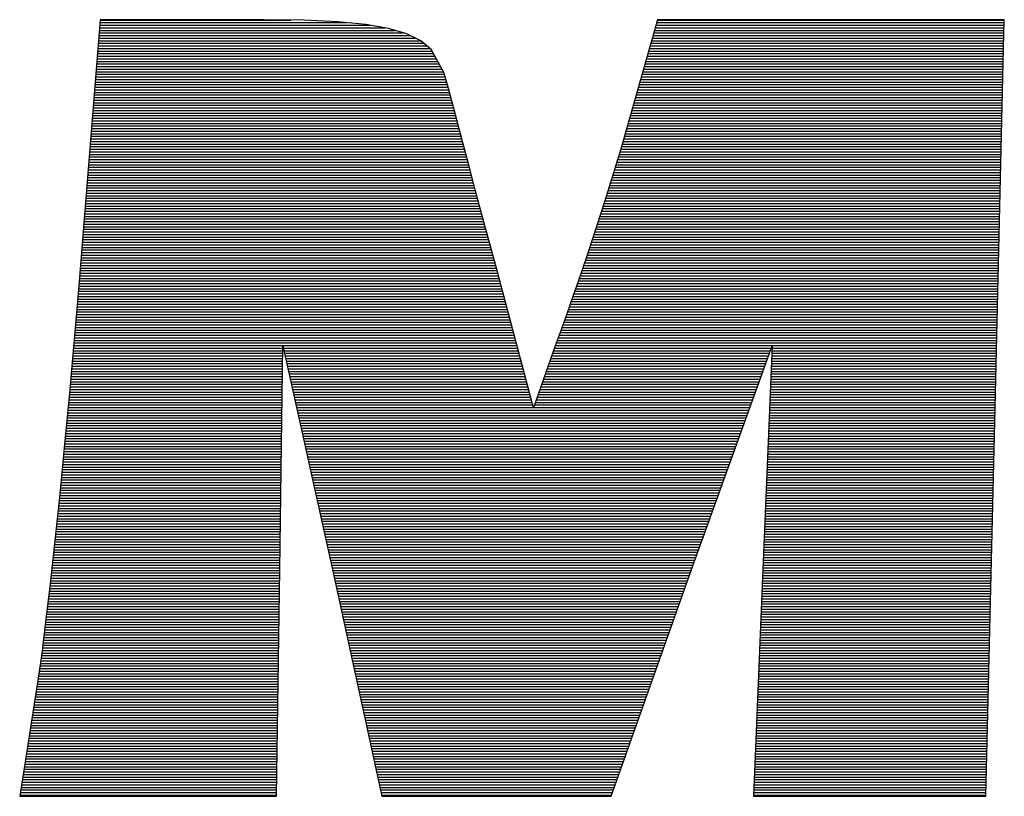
# Model space of a CAD drawing. Extents: x -59 to 351, y -56 to 231.
# Tile 12 of 28: x 32.24 to 33.89, y 32.53 to 33.83. Entities that reach past the tile are written whole.
import ezdxf

# ---------------------------------------------------------------- set-up
doc = ezdxf.new("R2010")
doc.units = 0
doc.layers.add('BG_SILKSCREEN_TOP', color=7, linetype='CONTINUOUS')

msp = doc.modelspace()

# ---------------------------------------------------------------- linework, layer by layer
at = {"layer": 'BG_SILKSCREEN_TOP'}
for points in [[(32.374535, 33.832978), (32.338162, 33.379639)], [(32.374129, 33.828101), (32.788962, 33.828101)], [(32.374484, 33.832444), (32.69427, 33.832444)], [(32.64982, 33.832978), (32.374535, 33.832978)], [(32.716902, 33.83214), (32.64982, 33.832978)], [(32.773366, 33.8296), (32.716902, 33.83214)], [(32.820229, 33.825053), (32.773366, 33.8296)], [(33.309458, 33.832978), (33.247152, 33.614106)], [(33.308061, 33.828101), (33.891042, 33.828101)], [(33.309331, 33.832444), (33.891169, 33.832444)], [(33.891169, 33.832978), (33.309458, 33.832978)], [(33.875624, 33.181671), (33.891169, 33.832978)], [(32.372757, 33.810778), (32.883577, 33.810778)], [(32.373113, 33.815096), (32.869124, 33.815096)], [(32.373443, 33.81944), (32.852106, 33.81944)], [(32.373799, 33.823758), (32.82757, 33.823758)], [(32.85838, 33.818347), (32.820229, 33.825053)], [(32.888682, 33.809229), (32.85838, 33.818347)], [(33.303159, 33.810778), (33.890636, 33.810778)], [(33.304378, 33.815096), (33.890737, 33.815096)], [(33.305623, 33.81944), (33.890864, 33.81944)], [(33.306842, 33.823758), (33.890941, 33.823758)], [(32.371716, 33.797773), (32.911644, 33.797773)], [(32.372046, 33.802091), (32.902982, 33.802091)], [(32.372427, 33.806409), (32.89427, 33.806409)], [(32.912202, 33.797469), (32.888682, 33.809229)], [(32.929805, 33.782864), (32.912202, 33.797469)], [(33.299451, 33.797773), (33.890356, 33.797773)], [(33.30067, 33.802091), (33.890433, 33.802091)], [(33.301889, 33.806409), (33.890534, 33.806409)], [(32.370344, 33.780425), (32.931176, 33.780425)], [(32.370674, 33.784769), (32.927544, 33.784769)], [(32.37103, 33.789087), (32.922337, 33.789087)], [(32.37136, 33.79343), (32.917079, 33.79343)], [(32.951064, 33.744383), (32.929805, 33.782864)], [(33.294498, 33.780425), (33.889925, 33.780425)], [(33.295717, 33.784769), (33.890026, 33.784769)], [(33.296987, 33.789087), (33.890102, 33.789087)], [(33.298206, 33.79343), (33.890255, 33.79343)], [(32.368947, 33.763102), (32.940727, 33.763102)], [(32.369277, 33.76742), (32.938339, 33.76742)], [(32.369633, 33.771738), (32.935977, 33.771738)], [(32.369963, 33.776107), (32.933564, 33.776107)], [(33.289545, 33.763102), (33.889493, 33.763102)], [(33.290789, 33.76742), (33.88962, 33.76742)], [(33.292034, 33.771738), (33.889721, 33.771738)], [(33.293279, 33.776107), (33.889823, 33.776107)], [(32.367525, 33.745754), (32.950302, 33.745754)], [(32.36788, 33.750098), (32.947915, 33.750098)], [(32.368211, 33.754416), (32.945502, 33.754416)], [(32.368592, 33.758759), (32.94314, 33.758759)], [(32.956957, 33.723682), (32.951064, 33.744383)], [(33.284617, 33.745754), (33.889086, 33.745754)], [(33.285836, 33.750098), (33.889188, 33.750098)], [(33.287106, 33.754416), (33.88929, 33.754416)], [(33.288326, 33.758759), (33.889417, 33.758759)], [(32.366153, 33.728431), (32.955611, 33.728431)], [(32.366509, 33.732749), (32.954392, 33.732749)], [(32.366839, 33.737067), (32.953147, 33.737067)], [(32.367195, 33.741436), (32.951928, 33.741436)], [(33.279664, 33.728431), (33.888655, 33.728431)], [(33.280934, 33.732749), (33.888782, 33.732749)], [(33.282153, 33.737067), (33.888858, 33.737067)], [(33.283373, 33.741436), (33.888985, 33.741436)], [(32.364756, 33.711083), (32.960437, 33.711083)], [(32.365112, 33.715427), (32.959243, 33.715427)], [(32.365442, 33.719745), (32.958049, 33.719745)], [(32.365823, 33.724088), (32.956881, 33.724088)], [(32.964298, 33.696986), (32.956957, 33.723682)], [(33.274762, 33.711083), (33.888274, 33.711083)], [(33.275981, 33.715427), (33.888375, 33.715427)], [(33.2772, 33.719745), (33.888502, 33.719745)], [(33.278445, 33.724088), (33.888553, 33.724088)], [(32.36374, 33.698078), (32.963993, 33.698078)], [(32.36407, 33.702396), (32.962825, 33.702396)], [(32.364426, 33.706765), (32.961631, 33.706765)], [(32.972807, 33.665084), (32.964298, 33.696986)], [(33.271028, 33.698078), (33.887943, 33.698078)], [(33.272273, 33.702396), (33.88807, 33.702396)], [(33.273492, 33.706765), (33.888172, 33.706765)], [(32.362343, 33.680756), (32.968616, 33.680756)], [(32.362673, 33.685074), (32.967473, 33.685074)], [(32.363029, 33.689417), (32.966304, 33.689417)], [(32.363359, 33.69376), (32.965161, 33.69376)], [(33.266101, 33.680756), (33.887537, 33.680756)], [(33.26732, 33.685074), (33.887639, 33.685074)], [(33.26859, 33.689417), (33.88774, 33.689417)], [(33.269809, 33.69376), (33.887867, 33.69376)], [(32.360946, 33.663407), (32.973239, 33.663407)], [(32.361276, 33.667725), (32.972096, 33.667725)], [(32.361657, 33.672094), (32.970927, 33.672094)], [(32.361988, 33.676412), (32.969784, 33.676412)], [(32.982332, 33.62894), (32.972807, 33.665084)], [(33.261173, 33.663407), (33.887105, 33.663407)], [(33.262392, 33.667725), (33.887232, 33.667725)], [(33.263637, 33.672094), (33.887334, 33.672094)], [(33.264881, 33.676412), (33.887435, 33.676412)], [(32.359549, 33.646085), (32.977811, 33.646085)], [(32.359905, 33.650403), (32.976693, 33.650403)], [(32.36026, 33.654746), (32.97555, 33.654746)], [(32.360591, 33.659089), (32.974407, 33.659089)], [(33.25622, 33.646085), (33.886724, 33.646085)], [(33.25749, 33.650403), (33.8868, 33.650403)], [(33.258709, 33.654746), (33.886902, 33.654746)], [(33.259928, 33.659089), (33.887004, 33.659089)], [(32.358152, 33.628736), (32.982357, 33.628736)], [(32.358482, 33.633054), (32.98124, 33.633054)], [(32.358838, 33.637423), (32.980122, 33.637423)], [(32.359168, 33.641741), (32.978954, 33.641741)], [(32.992695, 33.589443), (32.982332, 33.62894)], [(33.251318, 33.628736), (33.886292, 33.628736)], [(33.252537, 33.633054), (33.886419, 33.633054)], [(33.253782, 33.637423), (33.88647, 33.637423)], [(33.255001, 33.641741), (33.886623, 33.641741)], [(32.357085, 33.615732), (32.985786, 33.615732)], [(32.357466, 33.620075), (32.984643, 33.620075)], [(32.357797, 33.624418), (32.983526, 33.624418)], [(33.247152, 33.614106), (33.221092, 33.528889)], [(33.247609, 33.615732), (33.885988, 33.615732)], [(33.248829, 33.620075), (33.886089, 33.620075)], [(33.250099, 33.624418), (33.886191, 33.624418)], [(32.355714, 33.598383), (32.990358, 33.598383)], [(32.356069, 33.602752), (32.98919, 33.602752)], [(32.3564, 33.60707), (32.988072, 33.60707)], [(32.356755, 33.611414), (32.986929, 33.611414)], [(33.242326, 33.598383), (33.885556, 33.598383)], [(33.243672, 33.602752), (33.885683, 33.602752)], [(33.244993, 33.60707), (33.885784, 33.60707)], [(33.246289, 33.611414), (33.885886, 33.611414)], [(32.354317, 33.581061), (32.994905, 33.581061)], [(32.354672, 33.585404), (32.993762, 33.585404)], [(32.355003, 33.589747), (32.992619, 33.589747)], [(32.355384, 33.594065), (32.991501, 33.594065)], [(33.003769, 33.547533), (32.992695, 33.589443)], [(33.237043, 33.581061), (33.885149, 33.581061)], [(33.238364, 33.585404), (33.885251, 33.585404)], [(33.239685, 33.589747), (33.885353, 33.589747)], [(33.241005, 33.594065), (33.88548, 33.594065)], [(32.352945, 33.563712), (32.999502, 33.563712)], [(32.353301, 33.568081), (32.998334, 33.568081)], [(32.353631, 33.572399), (32.997216, 33.572399)], [(32.353987, 33.576743), (32.996073, 33.576743)], [(33.231734, 33.563712), (33.884743, 33.563712)], [(33.233055, 33.568081), (33.88487, 33.568081)], [(33.234401, 33.572399), (33.884921, 33.572399)], [(33.235722, 33.576743), (33.885073, 33.576743)], [(32.351548, 33.54639), (33.004049, 33.54639)], [(32.351904, 33.550733), (33.002906, 33.550733)], [(32.352234, 33.555076), (33.001788, 33.555076)], [(32.352615, 33.559394), (33.00062, 33.559394)], [(33.015352, 33.504099), (33.003769, 33.547533)], [(33.226451, 33.54639), (33.884337, 33.54639)], [(33.227772, 33.550733), (33.884438, 33.550733)], [(33.229118, 33.555076), (33.88454, 33.555076)], [(33.230439, 33.559394), (33.884641, 33.559394)], [(32.350481, 33.53341), (33.007529, 33.53341)], [(32.350862, 33.537728), (33.00636, 33.537728)], [(32.351218, 33.542072), (33.005217, 33.542072)], [(33.222489, 33.53341), (33.884006, 33.53341)], [(33.22381, 33.537728), (33.884108, 33.537728)], [(33.22513, 33.542072), (33.884235, 33.542072)], [(32.34911, 33.516062), (33.012151, 33.516062)], [(32.349465, 33.520405), (33.010983, 33.520405)], [(32.349796, 33.524723), (33.00984, 33.524723)], [(32.350151, 33.529041), (33.008672, 33.529041)], [(33.221092, 33.528889), (33.207325, 33.486192)], [(33.216977, 33.516062), (33.8836, 33.516062)], [(33.218349, 33.520405), (33.883702, 33.520405)], [(33.219771, 33.524723), (33.883803, 33.524723)], [(33.221168, 33.529041), (33.883905, 33.529041)], [(32.347713, 33.498739), (33.016825, 33.498739)], [(32.348068, 33.503057), (33.015657, 33.503057)], [(32.348399, 33.507401), (33.014463, 33.507401)], [(32.34878, 33.511719), (33.013294, 33.511719)], [(33.039355, 33.416164), (33.015352, 33.504099)], [(33.211389, 33.498739), (33.883168, 33.498739)], [(33.212786, 33.503057), (33.883321, 33.503057)], [(33.214158, 33.507401), (33.883422, 33.507401)], [(33.215555, 33.511719), (33.883498, 33.511719)], [(32.346341, 33.481391), (33.021549, 33.481391)], [(32.346697, 33.485734), (33.020406, 33.485734)], [(32.347027, 33.490052), (33.019187, 33.490052)], [(32.347383, 33.49437), (33.018019, 33.49437)], [(33.207325, 33.486192), (33.193533, 33.444612)], [(33.20575, 33.481391), (33.882787, 33.481391)], [(33.207173, 33.485734), (33.882889, 33.485734)], [(33.20857, 33.490052), (33.88299, 33.490052)], [(33.209967, 33.49437), (33.883092, 33.49437)], [(32.344944, 33.464068), (33.026299, 33.464068)], [(32.3453, 33.468386), (33.02508, 33.468386)], [(32.34563, 33.47273), (33.023937, 33.47273)], [(32.346011, 33.477048), (33.022743, 33.477048)], [(33.199984, 33.464068), (33.882355, 33.464068)], [(33.201407, 33.468386), (33.882482, 33.468386)], [(33.202829, 33.47273), (33.882559, 33.47273)], [(33.204328, 33.477048), (33.882686, 33.477048)], [(32.343547, 33.44672), (33.031024, 33.44672)], [(32.343928, 33.451063), (33.029855, 33.451063)], [(32.344258, 33.455381), (33.028661, 33.455381)], [(32.344614, 33.459699), (33.027493, 33.459699)], [(33.194219, 33.44672), (33.881924, 33.44672)], [(33.195666, 33.451063), (33.882051, 33.451063)], [(33.197089, 33.455381), (33.882152, 33.455381)], [(33.198537, 33.459699), (33.882254, 33.459699)], [(32.342531, 33.433715), (33.034554, 33.433715)], [(32.342861, 33.438059), (33.033411, 33.438059)], [(32.343217, 33.442377), (33.032217, 33.442377)], [(33.193533, 33.444612), (33.180122, 33.405191)], [(33.189824, 33.433715), (33.881619, 33.433715)], [(33.191272, 33.438059), (33.88172, 33.438059)], [(33.192771, 33.442377), (33.881847, 33.442377)], [(32.341109, 33.416392), (33.039329, 33.416392)], [(32.341464, 33.42071), (33.038136, 33.42071)], [(32.341845, 33.425028), (33.036942, 33.425028)], [(32.342176, 33.429397), (33.035748, 33.429397)], [(33.101661, 33.181671), (33.039355, 33.416164)], [(33.183906, 33.416392), (33.881238, 33.416392)], [(33.185405, 33.42071), (33.881339, 33.42071)], [(33.186878, 33.425028), (33.881441, 33.425028)], [(33.188377, 33.429397), (33.881517, 33.429397)], [(32.339737, 33.399044), (33.043901, 33.399044)], [(32.340093, 33.403388), (33.042758, 33.403388)], [(32.340423, 33.407706), (33.04159, 33.407706)], [(32.340779, 33.412049), (33.040472, 33.412049)], [(33.180122, 33.405191), (33.167472, 33.36864)], [(33.178013, 33.399044), (33.880806, 33.399044)], [(33.179487, 33.403388), (33.880933, 33.403388)], [(33.180985, 33.407706), (33.881009, 33.407706)], [(33.182458, 33.412049), (33.881136, 33.412049)], [(32.33834, 33.381721), (33.048524, 33.381721)], [(32.338696, 33.386039), (33.047381, 33.386039)], [(32.339026, 33.390357), (33.046213, 33.390357)], [(32.339407, 33.394726), (33.04507, 33.394726)], [(33.171994, 33.381721), (33.8804, 33.381721)], [(33.173492, 33.386039), (33.880501, 33.386039)], [(33.174991, 33.390357), (33.880603, 33.390357)], [(33.176489, 33.394726), (33.880704, 33.394726)], [(32.338162, 33.379639), (32.323049, 33.206512)], [(32.336842, 33.364373), (33.053147, 33.364373)], [(32.337223, 33.368717), (33.052004, 33.368717)], [(32.337604, 33.373035), (33.050836, 33.373035)], [(32.337985, 33.377378), (33.049693, 33.377378)], [(33.167472, 33.36864), (33.156017, 33.336027)], [(33.165948, 33.364373), (33.879968, 33.364373)], [(33.167472, 33.368717), (33.880069, 33.368717)], [(33.168996, 33.373035), (33.880171, 33.373035)], [(33.17047, 33.377378), (33.880298, 33.377378)], [(32.335699, 33.351368), (33.056601, 33.351368)], [(32.336105, 33.355686), (33.055433, 33.355686)], [(32.336461, 33.360055), (33.05429, 33.360055)], [(33.161402, 33.351368), (33.879688, 33.351368)], [(33.162926, 33.355686), (33.87979, 33.355686)], [(33.164424, 33.360055), (33.879866, 33.360055)], [(32.3342, 33.334046), (33.061173, 33.334046)], [(32.334581, 33.338364), (33.060056, 33.338364)], [(32.334962, 33.342707), (33.058913, 33.342707)], [(32.335343, 33.34705), (33.057744, 33.34705)], [(33.156017, 33.336027), (33.146086, 33.308112)], [(33.15528, 33.334046), (33.879257, 33.334046)], [(33.15683, 33.338364), (33.879358, 33.338364)], [(33.158354, 33.342707), (33.879485, 33.342707)], [(33.159852, 33.34705), (33.879536, 33.34705)], [(32.332701, 33.316697), (33.065796, 33.316697)], [(32.333057, 33.321015), (33.064653, 33.321015)], [(32.333463, 33.325384), (33.063485, 33.325384)], [(32.333819, 33.329702), (33.062342, 33.329702)], [(33.149134, 33.316697), (33.87885, 33.316697)], [(33.150708, 33.321015), (33.878926, 33.321015)], [(33.152207, 33.325384), (33.879053, 33.325384)], [(33.153756, 33.329702), (33.879155, 33.329702)], [(32.331177, 33.299375), (33.070394, 33.299375)], [(32.331533, 33.303693), (33.069225, 33.303693)], [(32.331939, 33.308036), (33.068082, 33.308036)], [(32.332295, 33.312379), (33.066914, 33.312379)], [(33.146086, 33.308112), (33.138008, 33.285862)], [(33.142911, 33.299375), (33.878418, 33.299375)], [(33.144485, 33.303693), (33.878545, 33.303693)], [(33.146086, 33.308036), (33.878622, 33.308036)], [(33.147584, 33.312379), (33.878749, 33.312379)], [(32.329679, 33.282026), (32.68091, 33.282026)], [(32.33006, 33.286344), (33.073848, 33.286344)], [(32.330415, 33.290713), (33.072705, 33.290713)], [(32.330822, 33.295031), (33.071537, 33.295031)], [(32.675779, 32.910729), (32.680986, 33.285862)], [(32.680986, 33.285862), (32.76407, 32.910729)], [(32.681824, 33.282026), (33.075016, 33.282026)], [(33.138008, 33.285862), (33.101661, 33.181671)], [(33.136662, 33.282026), (33.500212, 33.282026)], [(33.138212, 33.286344), (33.878139, 33.286344)], [(33.139761, 33.290713), (33.878215, 33.290713)], [(33.141361, 33.295031), (33.878317, 33.295031)], [(33.366583, 32.910729), (33.501609, 33.285862)], [(33.501609, 33.285862), (33.486039, 32.910729)], [(33.501457, 33.282026), (33.877987, 33.282026)], [(32.328536, 33.269022), (32.680732, 33.269022)], [(32.328891, 33.273365), (32.680783, 33.273365)], [(32.329298, 33.277708), (32.680859, 33.277708)], [(32.682764, 33.277708), (33.076159, 33.277708)], [(32.683729, 33.273365), (33.077328, 33.273365)], [(32.68472, 33.269022), (33.078471, 33.269022)], [(33.132141, 33.269022), (33.495564, 33.269022)], [(33.133665, 33.273365), (33.497088, 33.273365)], [(33.135189, 33.277708), (33.498663, 33.277708)], [(33.500898, 33.269022), (33.877707, 33.269022)], [(33.501101, 33.273365), (33.877809, 33.273365)], [(33.501279, 33.277708), (33.877936, 33.277708)], [(32.327012, 33.251673), (32.680504, 33.251673)], [(32.327367, 33.256042), (32.680554, 33.256042)], [(32.327774, 33.26036), (32.680631, 33.26036)], [(32.328129, 33.264704), (32.680681, 33.264704)], [(32.685634, 33.264704), (33.079614, 33.264704)], [(32.686625, 33.26036), (33.080757, 33.26036)], [(32.68759, 33.256042), (33.081925, 33.256042)], [(32.688555, 33.251673), (33.083068, 33.251673)], [(33.126096, 33.251673), (33.489316, 33.251673)], [(33.12762, 33.256042), (33.49084, 33.256042)], [(33.129093, 33.26036), (33.492415, 33.26036)], [(33.130642, 33.264704), (33.493964, 33.264704)], [(33.500187, 33.251673), (33.877301, 33.251673)], [(33.50039, 33.256042), (33.877402, 33.256042)], [(33.500543, 33.26036), (33.877504, 33.26036)], [(33.50072, 33.264704), (33.877606, 33.264704)], [(32.325539, 33.234351), (32.68025, 33.234351)], [(32.325894, 33.238694), (32.680326, 33.238694)], [(32.32625, 33.243037), (32.680402, 33.243037)], [(32.326656, 33.247355), (32.680427, 33.247355)], [(32.689495, 33.247355), (33.084237, 33.247355)], [(32.69046, 33.243037), (33.085354, 33.243037)], [(32.691426, 33.238694), (33.086497, 33.238694)], [(32.692391, 33.234351), (33.087666, 33.234351)], [(33.120051, 33.234351), (33.483067, 33.234351)], [(33.121575, 33.238694), (33.484591, 33.238694)], [(33.123099, 33.243037), (33.486192, 33.243037)], [(33.124572, 33.247355), (33.487741, 33.247355)], [(33.499476, 33.234351), (33.876869, 33.234351)], [(33.499654, 33.238694), (33.876971, 33.238694)], [(33.499857, 33.243037), (33.877072, 33.243037)], [(33.500009, 33.247355), (33.877174, 33.247355)], [(32.323964, 33.217002), (32.679996, 33.217002)], [(32.32437, 33.221371), (32.680097, 33.221371)], [(32.324726, 33.225689), (32.680123, 33.225689)], [(32.325132, 33.230033), (32.680199, 33.230033)], [(32.693331, 33.230033), (33.088809, 33.230033)], [(32.694296, 33.225689), (33.089977, 33.225689)], [(32.695261, 33.221371), (33.09112, 33.221371)], [(32.696201, 33.217002), (33.092288, 33.217002)], [(33.114005, 33.217002), (33.476844, 33.217002)], [(33.115504, 33.221371), (33.478343, 33.221371)], [(33.117028, 33.225689), (33.479943, 33.225689)], [(33.118527, 33.230033), (33.481493, 33.230033)], [(33.498765, 33.217002), (33.876488, 33.217002)], [(33.498917, 33.221371), (33.876539, 33.221371)], [(33.49912, 33.225689), (33.876666, 33.225689)], [(33.499298, 33.230033), (33.876767, 33.230033)], [(32.323049, 33.206512), (32.314896, 33.120482)], [(32.322414, 33.19968), (32.679767, 33.19968)], [(32.322821, 33.204023), (32.679869, 33.204023)], [(32.323227, 33.208366), (32.679894, 33.208366)], [(32.323608, 33.212684), (32.67997, 33.212684)], [(32.697191, 33.212684), (33.093431, 33.212684)], [(32.698131, 33.208366), (33.0946, 33.208366)], [(32.699122, 33.204023), (33.095743, 33.204023)], [(32.700036, 33.19968), (33.096911, 33.19968)], [(33.107935, 33.19968), (33.470596, 33.19968)], [(33.109459, 33.204023), (33.47212, 33.204023)], [(33.110983, 33.208366), (33.473695, 33.208366)], [(33.112456, 33.212684), (33.475244, 33.212684)], [(33.498028, 33.19968), (33.876056, 33.19968)], [(33.498231, 33.204023), (33.876158, 33.204023)], [(33.498409, 33.208366), (33.876234, 33.208366)], [(33.498561, 33.212684), (33.876386, 33.212684)], [(32.321195, 33.1867), (32.679589, 33.1867)], [(32.321602, 33.191018), (32.679665, 33.191018)], [(32.321983, 33.195362), (32.679691, 33.195362)], [(32.701027, 33.195362), (33.098029, 33.195362)], [(32.701967, 33.191018), (33.099197, 33.191018)], [(32.702957, 33.1867), (33.10034, 33.1867)], [(33.103414, 33.1867), (33.465872, 33.1867)], [(33.104938, 33.191018), (33.467446, 33.191018)], [(33.106462, 33.195362), (33.469021, 33.195362)], [(33.497495, 33.1867), (33.875751, 33.1867)], [(33.497672, 33.191018), (33.875853, 33.191018)], [(33.497876, 33.195362), (33.875955, 33.195362)], [(32.319519, 33.169352), (32.679361, 33.169352)], [(32.319951, 33.173695), (32.679411, 33.173695)], [(32.320332, 33.178013), (32.679462, 33.178013)], [(32.320763, 33.182331), (32.679538, 33.182331)], [(32.703897, 33.182331), (33.101509, 33.182331)], [(32.704862, 33.178013), (33.462773, 33.178013)], [(32.705827, 33.173695), (33.461223, 33.173695)], [(32.706767, 33.169352), (33.459623, 33.169352)], [(33.10189, 33.182331), (33.464348, 33.182331)], [(33.496783, 33.169352), (33.87532, 33.169352)], [(33.496936, 33.173695), (33.875421, 33.173695)], [(33.497139, 33.178013), (33.875548, 33.178013)], [(33.497317, 33.182331), (33.875624, 33.182331)], [(33.860003, 32.530339), (33.875624, 33.181671)], [(32.317893, 33.152029), (32.679107, 33.152029)], [(32.3183, 33.156347), (32.679183, 33.156347)], [(32.318731, 33.160691), (32.679234, 33.160691)], [(32.319112, 33.165009), (32.67931, 33.165009)], [(32.707732, 33.165009), (33.458125, 33.165009)], [(32.708698, 33.160691), (33.456524, 33.160691)], [(32.709688, 33.156347), (33.454975, 33.156347)], [(32.710603, 33.152029), (33.4534, 33.152029)], [(33.496047, 33.152029), (33.874913, 33.152029)], [(33.49625, 33.156347), (33.874989, 33.156347)], [(33.496428, 33.160691), (33.875116, 33.160691)], [(33.496606, 33.165009), (33.875218, 33.165009)], [(32.316217, 33.134681), (32.678878, 33.134681)], [(32.316649, 33.139024), (32.678929, 33.139024)], [(32.31703, 33.143342), (32.679005, 33.143342)], [(32.317461, 33.14766), (32.679081, 33.14766)], [(32.711593, 33.14766), (33.451876, 33.14766)], [(32.712533, 33.143342), (33.450276, 33.143342)], [(32.713524, 33.139024), (33.448727, 33.139024)], [(32.714438, 33.134681), (33.447152, 33.134681)], [(33.495336, 33.134681), (33.874507, 33.134681)], [(33.495513, 33.139024), (33.874583, 33.139024)], [(33.495691, 33.143342), (33.874685, 33.143342)], [(33.495894, 33.14766), (33.874786, 33.14766)], [(32.314896, 33.120482), (32.306616, 33.037323)], [(32.314566, 33.117358), (32.678649, 33.117358)], [(32.314998, 33.121676), (32.6787, 33.121676)], [(32.315429, 33.12602), (32.678776, 33.12602)], [(32.31581, 33.130338), (32.678802, 33.130338)], [(32.715429, 33.130338), (33.445628, 33.130338)], [(32.716394, 33.12602), (33.444053, 33.12602)], [(32.717334, 33.121676), (33.442504, 33.121676)], [(32.718299, 33.117358), (33.440903, 33.117358)], [(33.494624, 33.117358), (33.874075, 33.117358)], [(33.494802, 33.121676), (33.874177, 33.121676)], [(33.495005, 33.12602), (33.874304, 33.12602)], [(33.495158, 33.130338), (33.874405, 33.130338)], [(32.312839, 33.10001), (32.67837, 33.10001)], [(32.31327, 33.104353), (32.678472, 33.104353)], [(32.313702, 33.108671), (32.678522, 33.108671)], [(32.314134, 33.112989), (32.678573, 33.112989)], [(32.719264, 33.112989), (33.439379, 33.112989)], [(32.720204, 33.108671), (33.437805, 33.108671)], [(32.721169, 33.104353), (33.436255, 33.104353)], [(32.722134, 33.10001), (33.43468, 33.10001)], [(33.493913, 33.10001), (33.873669, 33.10001)], [(33.494066, 33.104353), (33.87377, 33.104353)], [(33.494269, 33.108671), (33.873872, 33.108671)], [(33.494447, 33.112989), (33.873973, 33.112989)], [(32.311569, 33.087005), (32.678218, 33.087005)], [(32.312, 33.091349), (32.678268, 33.091349)], [(32.312407, 33.095667), (32.678345, 33.095667)], [(32.723099, 33.095667), (33.433156, 33.095667)], [(32.72409, 33.091349), (33.431556, 33.091349)], [(32.725004, 33.087005), (33.430007, 33.087005)], [(33.49338, 33.087005), (33.873338, 33.087005)], [(33.493532, 33.091349), (33.873465, 33.091349)], [(33.49371, 33.095667), (33.873542, 33.095667)], [(32.309816, 33.069682), (32.677989, 33.069682)], [(32.310273, 33.074), (32.67804, 33.074)], [(32.310705, 33.078318), (32.678091, 33.078318)], [(32.311086, 33.082687), (32.678141, 33.082687)], [(32.725995, 33.082687), (33.428432, 33.082687)], [(32.726909, 33.078318), (33.426908, 33.078318)], [(32.7279, 33.074), (33.425333, 33.074)], [(32.728865, 33.069682), (33.423784, 33.069682)], [(33.492643, 33.069682), (33.872907, 33.069682)], [(33.492821, 33.074), (33.873034, 33.074)], [(33.493024, 33.078318), (33.873135, 33.078318)], [(33.493177, 33.082687), (33.873237, 33.082687)], [(32.308089, 33.052334), (32.67776, 33.052334)], [(32.308521, 33.056678), (32.677786, 33.056678)], [(32.308952, 33.060996), (32.677862, 33.060996)], [(32.30941, 33.065339), (32.677913, 33.065339)], [(32.72983, 33.065339), (33.422184, 33.065339)], [(32.73077, 33.060996), (33.42066, 33.060996)], [(32.731735, 33.056678), (33.419085, 33.056678)], [(32.732701, 33.052334), (33.417535, 33.052334)], [(33.491932, 33.052334), (33.872526, 33.052334)], [(33.492084, 33.056678), (33.872602, 33.056678)], [(33.492288, 33.060996), (33.872703, 33.060996)], [(33.492465, 33.065339), (33.872856, 33.065339)], [(32.306616, 33.037323), (32.298361, 32.958786)], [(32.306387, 33.035011), (32.677481, 33.035011)], [(32.306793, 33.039329), (32.677557, 33.039329)], [(32.307225, 33.043647), (32.677608, 33.043647)], [(32.307657, 33.048016), (32.677684, 33.048016)], [(32.733666, 33.048016), (33.415935, 33.048016)], [(32.734606, 33.043647), (33.414437, 33.043647)], [(32.735571, 33.039329), (33.412836, 33.039329)], [(32.736536, 33.035011), (33.411287, 33.035011)], [(33.491195, 33.035011), (33.872094, 33.035011)], [(33.491399, 33.039329), (33.872221, 33.039329)], [(33.491551, 33.043647), (33.872322, 33.043647)], [(33.491754, 33.048016), (33.872424, 33.048016)], [(32.304558, 33.017663), (32.677252, 33.017663)], [(32.30499, 33.022007), (32.677329, 33.022007)], [(32.305447, 33.026325), (32.677379, 33.026325)], [(32.305904, 33.030668), (32.677456, 33.030668)], [(32.737476, 33.030668), (33.409712, 33.030668)], [(32.738441, 33.026325), (33.408188, 33.026325)], [(32.739406, 33.022007), (33.406613, 33.022007)], [(32.740346, 33.017663), (33.405039, 33.017663)], [(33.490484, 33.017663), (33.871687, 33.017663)], [(33.490662, 33.022007), (33.871789, 33.022007)], [(33.49084, 33.026325), (33.871891, 33.026325)], [(33.491043, 33.030668), (33.871992, 33.030668)], [(32.303161, 33.004658), (32.6771, 33.004658)], [(32.303644, 33.008976), (32.677151, 33.008976)], [(32.304101, 33.013345), (32.677202, 33.013345)], [(32.741337, 33.013345), (33.403464, 33.013345)], [(32.742302, 33.008976), (33.40194, 33.008976)], [(32.743267, 33.004658), (33.400365, 33.004658)], [(33.489951, 33.004658), (33.871383, 33.004658)], [(33.490154, 33.008976), (33.871459, 33.008976)], [(33.490306, 33.013345), (33.871586, 33.013345)], [(32.301358, 32.987336), (32.676871, 32.987336)], [(32.301815, 32.991654), (32.676897, 32.991654)], [(32.302247, 32.995997), (32.676948, 32.995997)], [(32.302704, 33.00034), (32.677024, 33.00034)], [(32.744232, 33.00034), (33.398816, 33.00034)], [(32.745172, 32.995997), (33.397215, 32.995997)], [(32.746137, 32.991654), (33.395717, 32.991654)], [(32.747102, 32.987336), (33.394117, 32.987336)], [(33.489214, 32.987336), (33.870951, 32.987336)], [(33.489417, 32.991654), (33.871052, 32.991654)], [(33.48957, 32.995997), (33.871154, 32.995997)], [(33.489773, 33.00034), (33.871256, 33.00034)], [(32.299529, 32.969987), (32.676592, 32.969987)], [(32.300012, 32.974305), (32.676668, 32.974305)], [(32.300469, 32.978674), (32.676719, 32.978674)], [(32.300901, 32.982992), (32.67677, 32.982992)], [(32.748042, 32.982992), (33.392567, 32.982992)], [(32.749007, 32.978674), (33.390992, 32.978674)], [(32.749973, 32.974305), (33.389468, 32.974305)], [(32.750912, 32.969987), (33.387868, 32.969987)], [(33.488528, 32.969987), (33.870544, 32.969987)], [(33.488681, 32.974305), (33.870621, 32.974305)], [(33.488859, 32.978674), (33.870773, 32.978674)], [(33.489062, 32.982992), (33.870824, 32.982992)], [(32.298361, 32.958786), (32.290461, 32.886802)], [(32.2977, 32.952665), (32.676363, 32.952665)], [(32.298157, 32.956983), (32.67644, 32.956983)], [(32.298615, 32.961326), (32.676465, 32.961326)], [(32.299072, 32.965669), (32.676541, 32.965669)], [(32.751878, 32.965669), (33.386319, 32.965669)], [(32.752843, 32.961326), (33.384744, 32.961326)], [(32.753833, 32.956983), (33.38322, 32.956983)], [(32.754748, 32.952665), (33.381645, 32.952665)], [(33.487792, 32.952665), (33.870138, 32.952665)], [(33.48797, 32.956983), (33.87024, 32.956983)], [(33.488173, 32.961326), (33.870341, 32.961326)], [(33.488325, 32.965669), (33.870443, 32.965669)], [(32.29577, 32.935316), (32.676135, 32.935316)], [(32.296227, 32.939634), (32.67616, 32.939634)], [(32.296735, 32.944003), (32.676236, 32.944003)], [(32.297218, 32.948321), (32.676287, 32.948321)], [(32.755738, 32.948321), (33.380096, 32.948321)], [(32.756678, 32.944003), (33.378496, 32.944003)], [(32.757669, 32.939634), (33.376972, 32.939634)], [(32.758583, 32.935316), (33.375397, 32.935316)], [(33.487081, 32.935316), (33.869706, 32.935316)], [(33.487233, 32.939634), (33.869808, 32.939634)], [(33.487436, 32.944003), (33.869909, 32.944003)], [(33.487589, 32.948321), (33.870011, 32.948321)], [(32.294347, 32.922312), (32.675932, 32.922312)], [(32.294855, 32.926655), (32.676008, 32.926655)], [(32.295313, 32.930998), (32.676059, 32.930998)], [(32.759574, 32.930998), (33.373847, 32.930998)], [(32.760539, 32.926655), (33.372273, 32.926655)], [(32.761479, 32.922312), (33.370749, 32.922312)], [(33.486547, 32.922312), (33.869401, 32.922312)], [(33.4867, 32.926655), (33.869503, 32.926655)], [(33.486903, 32.930998), (33.869605, 32.930998)], [(32.292468, 32.904963), (32.675703, 32.904963)], [(32.292925, 32.909332), (32.675779, 32.909332)], [(32.293408, 32.91365), (32.67583, 32.91365)], [(32.293865, 32.917994), (32.675881, 32.917994)], [(32.670547, 32.530339), (32.675779, 32.910729)], [(32.762444, 32.917994), (33.369148, 32.917994)], [(32.763409, 32.91365), (33.367599, 32.91365)], [(32.76407, 32.910729), (32.847178, 32.530339)], [(32.764374, 32.909332), (33.36605, 32.909332)], [(32.765289, 32.904963), (33.3645, 32.904963)], [(33.231506, 32.530339), (33.366583, 32.910729)], [(33.486039, 32.910729), (33.470418, 32.530339)], [(33.485811, 32.904963), (33.86897, 32.904963)], [(33.485988, 32.909332), (33.869071, 32.909332)], [(33.486192, 32.91365), (33.869224, 32.91365)], [(33.486344, 32.917994), (33.8693, 32.917994)], [(32.290461, 32.886802), (32.283019, 32.82315)], [(32.290537, 32.887641), (32.675474, 32.887641)], [(32.29102, 32.891984), (32.675551, 32.891984)], [(32.291477, 32.896327), (32.675576, 32.896327)], [(32.291985, 32.900645), (32.675627, 32.900645)], [(32.766254, 32.900645), (33.362976, 32.900645)], [(32.767194, 32.896327), (33.361427, 32.896327)], [(32.768159, 32.891984), (33.359877, 32.891984)], [(32.769073, 32.887641), (33.358353, 32.887641)], [(33.485125, 32.887641), (33.868589, 32.887641)], [(33.485277, 32.891984), (33.86869, 32.891984)], [(33.485455, 32.896327), (33.868792, 32.896327)], [(33.485658, 32.900645), (33.868893, 32.900645)], [(32.288556, 32.870292), (32.675246, 32.870292)], [(32.289039, 32.874661), (32.675297, 32.874661)], [(32.289547, 32.878979), (32.675347, 32.878979)], [(32.290029, 32.883323), (32.675398, 32.883323)], [(32.770039, 32.883323), (33.356804, 32.883323)], [(32.771004, 32.878979), (33.35528, 32.878979)], [(32.771918, 32.874661), (33.353731, 32.874661)], [(32.772883, 32.870292), (33.352207, 32.870292)], [(33.484388, 32.870292), (33.868157, 32.870292)], [(33.484566, 32.874661), (33.868258, 32.874661)], [(33.484769, 32.878979), (33.868385, 32.878979)], [(33.484922, 32.883323), (33.868462, 32.883323)], [(32.286499, 32.85297), (32.675017, 32.85297)], [(32.286981, 32.857313), (32.675043, 32.857313)], [(32.287515, 32.861656), (32.675119, 32.861656)], [(32.288023, 32.865974), (32.675144, 32.865974)], [(32.773849, 32.865974), (33.350657, 32.865974)], [(32.774763, 32.861656), (33.349108, 32.861656)], [(32.775728, 32.857313), (33.347584, 32.857313)], [(32.776668, 32.85297), (33.346034, 32.85297)], [(33.483677, 32.85297), (33.86775, 32.85297)], [(33.48388, 32.857313), (33.867827, 32.857313)], [(33.484033, 32.861656), (33.867954, 32.861656)], [(33.484236, 32.865974), (33.868055, 32.865974)], [(32.284492, 32.835621), (32.674738, 32.835621)], [(32.284975, 32.83999), (32.674814, 32.83999)], [(32.285508, 32.844308), (32.674839, 32.844308)], [(32.285991, 32.848652), (32.674916, 32.848652)], [(32.777633, 32.848652), (33.344536, 32.848652)], [(32.778573, 32.844308), (33.342961, 32.844308)], [(32.779513, 32.83999), (33.341462, 32.83999)], [(32.780478, 32.835621), (33.339913, 32.835621)], [(33.482966, 32.835621), (33.867319, 32.835621)], [(33.483144, 32.83999), (33.86742, 32.83999)], [(33.483347, 32.844308), (33.867522, 32.844308)], [(33.483499, 32.848652), (33.867623, 32.848652)], [(32.283019, 32.82315), (32.27639, 32.769734)], [(32.282968, 32.822642), (32.674585, 32.822642)], [(32.283451, 32.826985), (32.674611, 32.826985)], [(32.283984, 32.831303), (32.674687, 32.831303)], [(32.781392, 32.831303), (33.338338, 32.831303)], [(32.782358, 32.826985), (33.33684, 32.826985)], [(32.783323, 32.822642), (33.33529, 32.822642)], [(33.482458, 32.822642), (33.866988, 32.822642)], [(33.48261, 32.826985), (33.867141, 32.826985)], [(33.482813, 32.831303), (33.867242, 32.831303)], [(32.280809, 32.805319), (32.674306, 32.805319)], [(32.281343, 32.809637), (32.674382, 32.809637)], [(32.281901, 32.813981), (32.674458, 32.813981)], [(32.282435, 32.818299), (32.674509, 32.818299)], [(32.784237, 32.818299), (33.333766, 32.818299)], [(32.785202, 32.813981), (33.332217, 32.813981)], [(32.786168, 32.809637), (33.330667, 32.809637)], [(32.787107, 32.805319), (33.329143, 32.805319)], [(33.481721, 32.805319), (33.866607, 32.805319)], [(33.481924, 32.809637), (33.866709, 32.809637)], [(33.482077, 32.813981), (33.866811, 32.813981)], [(33.482255, 32.818299), (33.866912, 32.818299)], [(32.278676, 32.787971), (32.674077, 32.787971)], [(32.279209, 32.792314), (32.674154, 32.792314)], [(32.279768, 32.796632), (32.67423, 32.796632)], [(32.280301, 32.80095), (32.674281, 32.80095)], [(32.788047, 32.80095), (33.327594, 32.80095)], [(32.788987, 32.796632), (33.326045, 32.796632)], [(32.789952, 32.792314), (33.324521, 32.792314)], [(32.790867, 32.787971), (33.322971, 32.787971)], [(33.481035, 32.787971), (33.866176, 32.787971)], [(33.481188, 32.792314), (33.866303, 32.792314)], [(33.481366, 32.796632), (33.866379, 32.796632)], [(33.481569, 32.80095), (33.866506, 32.80095)], [(32.27639, 32.769734), (32.270649, 32.728357)], [(32.276517, 32.770648), (32.673849, 32.770648)], [(32.27705, 32.774966), (32.673925, 32.774966)], [(32.277583, 32.77931), (32.673976, 32.77931)], [(32.278142, 32.783628), (32.674027, 32.783628)], [(32.791832, 32.783628), (33.321422, 32.783628)], [(32.792797, 32.77931), (33.319898, 32.77931)], [(32.793711, 32.774966), (33.318348, 32.774966)], [(32.794651, 32.770648), (33.316824, 32.770648)], [(33.480299, 32.770648), (33.865744, 32.770648)], [(33.480502, 32.774966), (33.865871, 32.774966)], [(33.480654, 32.77931), (33.865972, 32.77931)], [(33.480832, 32.783628), (33.866074, 32.783628)], [(32.274104, 32.7533), (32.67362, 32.7533)], [(32.274713, 32.757643), (32.673696, 32.757643)], [(32.275297, 32.761961), (32.673722, 32.761961)], [(32.275907, 32.766279), (32.673798, 32.766279)], [(32.795591, 32.766279), (33.315275, 32.766279)], [(32.796556, 32.761961), (33.313726, 32.761961)], [(32.797521, 32.757643), (33.312202, 32.757643)], [(32.798436, 32.7533), (33.310652, 32.7533)], [(33.479613, 32.7533), (33.865337, 32.7533)], [(33.479765, 32.757643), (33.865439, 32.757643)], [(33.479969, 32.761961), (33.865541, 32.761961)], [(33.480146, 32.766279), (33.865668, 32.766279)], [(32.272326, 32.740295), (32.673468, 32.740295)], [(32.272884, 32.744639), (32.673493, 32.744639)], [(32.273519, 32.748957), (32.673569, 32.748957)], [(32.799401, 32.748957), (33.309128, 32.748957)], [(32.800366, 32.744639), (33.307579, 32.744639)], [(32.801281, 32.740295), (33.306055, 32.740295)], [(33.479054, 32.740295), (33.865058, 32.740295)], [(33.479257, 32.744639), (33.86516, 32.744639)], [(33.47941, 32.748957), (33.865261, 32.748957)], [(32.270649, 32.728357), (32.239483, 32.530339)], [(32.269811, 32.722972), (32.673188, 32.722972)], [(32.270522, 32.72729), (32.673265, 32.72729)], [(32.271106, 32.731608), (32.67329, 32.731608)], [(32.271741, 32.735977), (32.673392, 32.735977)], [(32.802246, 32.735977), (33.304505, 32.735977)], [(32.803186, 32.731608), (33.302956, 32.731608)], [(32.804125, 32.72729), (33.301432, 32.72729)], [(32.805065, 32.722972), (33.299883, 32.722972)], [(33.478343, 32.722972), (33.864626, 32.722972)], [(33.478521, 32.72729), (33.864728, 32.72729)], [(33.478724, 32.731608), (33.864829, 32.731608)], [(33.478876, 32.735977), (33.864931, 32.735977)], [(32.267093, 32.705624), (32.67296, 32.705624)], [(32.267779, 32.709968), (32.672985, 32.709968)], [(32.268439, 32.714286), (32.673061, 32.714286)], [(32.269125, 32.718629), (32.673163, 32.718629)], [(32.80603, 32.718629), (33.298359, 32.718629)], [(32.806996, 32.714286), (33.296809, 32.714286)], [(32.80791, 32.709968), (33.295285, 32.709968)], [(32.808875, 32.705624), (33.293736, 32.705624)], [(33.477657, 32.705624), (33.86422, 32.705624)], [(33.477835, 32.709968), (33.864296, 32.709968)], [(33.477987, 32.714286), (33.864423, 32.714286)], [(33.478191, 32.718629), (33.864525, 32.718629)], [(32.26435, 32.688301), (32.672731, 32.688301)], [(32.265036, 32.692619), (32.672757, 32.692619)], [(32.265722, 32.696937), (32.672833, 32.696937)], [(32.266433, 32.701306), (32.672909, 32.701306)], [(32.80984, 32.701306), (33.292212, 32.701306)], [(32.810755, 32.696937), (33.290662, 32.696937)], [(32.81172, 32.692619), (33.289113, 32.692619)], [(32.81266, 32.688301), (33.287589, 32.688301)], [(33.476946, 32.688301), (33.863788, 32.688301)], [(33.477098, 32.692619), (33.86389, 32.692619)], [(33.477302, 32.696937), (33.863991, 32.696937)], [(33.477454, 32.701306), (33.864093, 32.701306)], [(32.261632, 32.670953), (32.672477, 32.670953)], [(32.262318, 32.675297), (32.672528, 32.675297)], [(32.262978, 32.679615), (32.672604, 32.679615)], [(32.26369, 32.683958), (32.672655, 32.683958)], [(32.8136, 32.683958), (33.28604, 32.683958)], [(32.814565, 32.679615), (33.284516, 32.679615)], [(32.815505, 32.675297), (33.282966, 32.675297)], [(32.81647, 32.670953), (33.281417, 32.670953)], [(33.476209, 32.670953), (33.863356, 32.670953)], [(33.476413, 32.675297), (33.863458, 32.675297)], [(33.476565, 32.679615), (33.86361, 32.679615)], [(33.476743, 32.683958), (33.863661, 32.683958)], [(32.259549, 32.657948), (32.672299, 32.657948)], [(32.260235, 32.662266), (32.672376, 32.662266)], [(32.260946, 32.666635), (32.672426, 32.666635)], [(32.817384, 32.666635), (33.279893, 32.666635)], [(32.818349, 32.662266), (33.278343, 32.662266)], [(32.819315, 32.657948), (33.276794, 32.657948)], [(33.475676, 32.657948), (33.863077, 32.657948)], [(33.475879, 32.662266), (33.863178, 32.662266)], [(33.476032, 32.666635), (33.86328, 32.666635)], [(32.256857, 32.640626), (32.672071, 32.640626)], [(32.257543, 32.644944), (32.672147, 32.644944)], [(32.258203, 32.649287), (32.672172, 32.649287)], [(32.258889, 32.65363), (32.672249, 32.65363)], [(32.820229, 32.65363), (33.27527, 32.65363)], [(32.821194, 32.649287), (33.273721, 32.649287)], [(32.822159, 32.644944), (33.272171, 32.644944)], [(32.823074, 32.640626), (33.270647, 32.640626)], [(33.47499, 32.640626), (33.862645, 32.640626)], [(33.475143, 32.644944), (33.862747, 32.644944)], [(33.475346, 32.649287), (33.862848, 32.649287)], [(33.475524, 32.65363), (33.862975, 32.65363)], [(32.254114, 32.623277), (32.671842, 32.623277)], [(32.2548, 32.627595), (32.671868, 32.627595)], [(32.255485, 32.631964), (32.671944, 32.631964)], [(32.256197, 32.636282), (32.671995, 32.636282)], [(32.824039, 32.636282), (33.269098, 32.636282)], [(32.824979, 32.631964), (33.267548, 32.631964)], [(32.825944, 32.627595), (33.266024, 32.627595)], [(32.826858, 32.623277), (33.264475, 32.623277)], [(33.474254, 32.623277), (33.862213, 32.623277)], [(33.474431, 32.627595), (33.86234, 32.627595)], [(33.474635, 32.631964), (33.862442, 32.631964)], [(33.474787, 32.636282), (33.862543, 32.636282)], [(32.251396, 32.605955), (32.671614, 32.605955)], [(32.252082, 32.610273), (32.671639, 32.610273)], [(32.252742, 32.614616), (32.671715, 32.614616)], [(32.253453, 32.618959), (32.671766, 32.618959)], [(32.827798, 32.618959), (33.262976, 32.618959)], [(32.828763, 32.614616), (33.261402, 32.614616)], [(32.829703, 32.610273), (33.259903, 32.610273)], [(32.830643, 32.605955), (33.258354, 32.605955)], [(33.473568, 32.605955), (33.861807, 32.605955)], [(33.47372, 32.610273), (33.861908, 32.610273)], [(33.473898, 32.614616), (33.86201, 32.614616)], [(33.474101, 32.618959), (33.862137, 32.618959)], [(32.248653, 32.588606), (32.671334, 32.588606)], [(32.249339, 32.592924), (32.67141, 32.592924)], [(32.249999, 32.597293), (32.671436, 32.597293)], [(32.25071, 32.601611), (32.671537, 32.601611)], [(32.831583, 32.601611), (33.25683, 32.601611)], [(32.832548, 32.597293), (33.25528, 32.597293)], [(32.833462, 32.592924), (33.253731, 32.592924)], [(32.834428, 32.588606), (33.252207, 32.588606)], [(33.472831, 32.588606), (33.861375, 32.588606)], [(33.473034, 32.592924), (33.861527, 32.592924)], [(33.473212, 32.597293), (33.861578, 32.597293)], [(33.473365, 32.601611), (33.861705, 32.601611)], [(32.24591, 32.571284), (32.671106, 32.571284)], [(32.246621, 32.575602), (32.671156, 32.575602)], [(32.247307, 32.579945), (32.671207, 32.579945)], [(32.247992, 32.584288), (32.671309, 32.584288)], [(32.835393, 32.584288), (33.250657, 32.584288)], [(32.836358, 32.579945), (33.249133, 32.579945)], [(32.837272, 32.575602), (33.247584, 32.575602)], [(32.838238, 32.571284), (33.24606, 32.571284)], [(33.47212, 32.571284), (33.860994, 32.571284)], [(33.472323, 32.575602), (33.861096, 32.575602)], [(33.472476, 32.579945), (33.861197, 32.579945)], [(33.472679, 32.584288), (33.861299, 32.584288)], [(32.243903, 32.558253), (32.670928, 32.558253)], [(32.244563, 32.562622), (32.670979, 32.562622)], [(32.245249, 32.56694), (32.671055, 32.56694)], [(32.839177, 32.56694), (33.244511, 32.56694)], [(32.840117, 32.562622), (33.242961, 32.562622)], [(32.841057, 32.558253), (33.241437, 32.558253)], [(33.471587, 32.558253), (33.860664, 32.558253)], [(33.47179, 32.562622), (33.860765, 32.562622)], [(33.471942, 32.56694), (33.860892, 32.56694)], [(32.24116, 32.540931), (32.670674, 32.540931)], [(32.241846, 32.545274), (32.67075, 32.545274)], [(32.242557, 32.549617), (32.670826, 32.549617)], [(32.243217, 32.553935), (32.670877, 32.553935)], [(32.842022, 32.553935), (33.239888, 32.553935)], [(32.842962, 32.549617), (33.238364, 32.549617)], [(32.843902, 32.545274), (33.236814, 32.545274)], [(32.844867, 32.540931), (33.23529, 32.540931)], [(33.470901, 32.540931), (33.860257, 32.540931)], [(33.471053, 32.545274), (33.860359, 32.545274)], [(33.471256, 32.549617), (33.860461, 32.549617)], [(33.471409, 32.553935), (33.860562, 32.553935)], [(32.239483, 32.530339), (32.670547, 32.530339)], [(32.239814, 32.532269), (32.670598, 32.532269)], [(32.240474, 32.536613), (32.670623, 32.536613)], [(32.845832, 32.536613), (33.233741, 32.536613)], [(32.846747, 32.532269), (33.232192, 32.532269)], [(32.847178, 32.530339), (33.231506, 32.530339)], [(33.470418, 32.530339), (33.860003, 32.530339)], [(33.47052, 32.532269), (33.860054, 32.532269)], [(33.470723, 32.536613), (33.86013, 32.536613)]]:
    msp.add_lwpolyline(points, dxfattribs=at)

doc.saveas('drawing.dxf')
